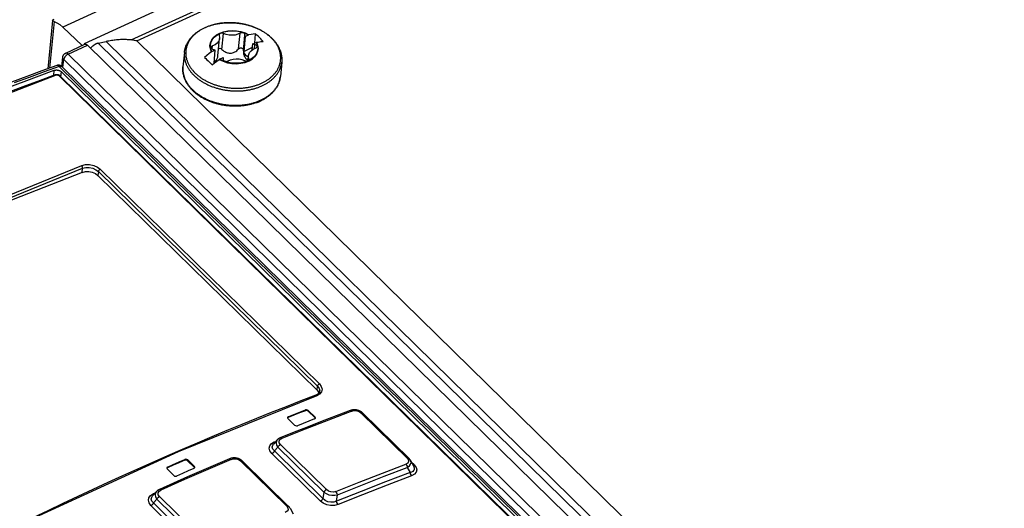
# Model space of a CAD drawing. Extents: x 0 to 594, y 0 to 420.
# Tile 96 of 101: x 466 to 486, y 182 to 191. Entities that reach past the tile are written whole.
import ezdxf

# ---------------------------------------------------------------- set-up
doc = ezdxf.new("R2010")
doc.units = 0
doc.header["$LTSCALE"] = 32.67
doc.layers.get('0').update_dxf_attribs({"linetype": 'CONTINUOUS'})

msp = doc.modelspace()

# ---------------------------------------------------------------- linework, layer by layer
at = {"color": 9, "linetype": 'CONTINUOUS'}
for p, q in [((499.846, 206.06), (467.239, 191.089)), ((467.071, 191.197), (466.982, 190.291)), ((470.33, 190.654), (470.36, 190.962)), ((470.652, 190.663), (470.682, 190.971)), ((470.747, 190.63), (470.777, 190.938)), ((467.344, 190.565), (467.718, 190.737)), ((467.927, 190.775), (524.883, 134.952)), ((468.079, 190.807), (524.999, 135.02)), ((470.141, 190.661), (470.148, 190.725)), ((470.963, 190.668), (470.971, 190.748)), ((523.914, 135.121), (467.344, 190.565)), ((482.561, 175.24), (467.171, 190.324)), ((467.242, 190.302), (467.257, 190.456)), ((523.776, 135.062), (467.257, 190.456)), ((470.851, 190.455), (470.853, 190.478)), ((467.063, 190.148), (467.073, 190.248)), ((482.296, 175.311), (467.167, 190.139)), ((467.202, 190.124), (467.211, 190.219)), ((467.616, 188.266), (467.624, 188.346)), ((467.929, 188.282), (467.922, 188.204)), ((472.184, 184.112), (467.929, 188.282)), ((467.967, 188.327), (472.222, 184.157)), ((472.177, 184.034), (472.184, 184.112)), ((471.95, 183.635), (471.952, 183.649)), ((472.007, 183.638), (472.006, 183.624)), ((471.618, 183.519), (471.616, 183.504)), ((472.137, 183.495), (472.138, 183.51)), ((473.931, 182.709), (473.03, 183.592)), ((471.346, 183.027), (471.378, 183.039)), ((471.359, 183.018), (471.346, 183.027)), ((471.35, 182.853), (471.416, 182.924)), ((471.35, 182.853), (472.292, 181.93)), ((472.308, 182.05), (471.416, 182.924)), ((471.467, 182.975), (472.359, 182.101)), ((469.607, 182.673), (469.608, 182.687)), ((469.664, 182.678), (469.662, 182.663)), ((471.588, 181.778), (470.69, 182.658)), ((471.3, 182.802), (472.241, 181.879)), ((469.272, 182.541), (469.271, 182.526)), ((469.793, 182.535), (469.794, 182.55)), ((474.065, 182.58), (474.013, 182.631)), ((468.998, 181.842), (469.068, 181.919)), ((469, 182.023), (469.034, 182.039)), ((469.013, 182.014), (469, 182.023)), ((469.963, 181.042), (469.068, 181.919)), ((469.116, 181.969), (470.011, 181.091)), ((472.308, 182.05), (472.292, 181.93)), ((468.95, 181.792), (469.897, 180.864)), ((468.998, 181.842), (469.945, 180.913))]:
    msp.add_line(p, q, dxfattribs=at)
at = {"color": 7, "linetype": 'CONTINUOUS'}
for p, q in [((500.211, 205.713), (467.656, 190.766)), ((468.566, 190.838), (500.14, 205.334)), ((468.677, 190.819), (499.848, 205.131)), ((467.039, 191.219), (466.948, 190.279)), ((467.615, 190.73), (467.239, 191.089)), ((470.252, 190.531), (470.284, 190.866)), ((470.275, 190.936), (470.277, 190.924)), ((470.78, 190.907), (470.752, 190.617)), ((470.78, 190.907), (470.845, 190.937)), ((470.851, 190.938), (470.845, 190.937)), ((470.852, 190.938), (470.851, 190.938)), ((470.966, 190.778), (470.983, 190.956)), ((467.296, 190.584), (467.669, 190.755)), ((467.668, 190.754), (467.656, 190.766)), ((467.718, 190.737), (524.823, 134.768)), ((467.927, 190.775), (468.079, 190.807)), ((468.677, 190.819), (525.414, 135.211)), ((470.752, 190.617), (470.922, 190.695)), ((470.917, 190.644), (470.929, 190.761)), ((470.929, 190.761), (470.994, 190.791)), ((470.994, 190.791), (471, 190.792)), ((471, 190.792), (471.001, 190.792)), ((467.22, 190.323), (467.238, 190.502)), ((469.6, 190.594), (469.573, 190.315)), ((470.13, 190.606), (470.129, 190.606)), ((470.136, 190.611), (470.13, 190.606)), ((470.136, 190.611), (470.201, 190.641)), ((470.176, 190.385), (470.201, 190.641)), ((470.285, 190.465), (470.35, 190.495)), ((470.836, 190.441), (470.846, 190.536)), ((482.615, 175.235), (467.225, 190.319)), ((470.277, 190.46), (470.278, 190.461)), ((470.278, 190.461), (470.285, 190.465)), ((470.855, 190.466), (470.853, 190.478)), ((471.491, 190.409), (471.464, 190.13)), ((467.189, 190.137), (482.318, 175.309)), ((467.211, 190.219), (482.423, 175.309)), ((467.922, 188.204), (472.177, 184.034)), ((472.227, 184.014), (472.227, 184.014)), ((472.006, 183.624), (472.137, 183.495)), ((472.138, 183.51), (472.007, 183.638)), ((471.609, 183.483), (471.74, 183.355)), ((472.143, 183.484), (472.137, 183.495)), ((473.063, 183.589), (473.964, 182.707)), ((471.403, 183.067), (471.33, 182.986)), ((471.405, 183.069), (471.403, 183.067)), ((469.662, 182.663), (469.793, 182.535)), ((469.794, 182.55), (469.664, 182.678)), ((470.726, 182.656), (471.624, 181.776)), ((473.993, 182.669), (474.055, 182.554)), ((469.264, 182.503), (469.395, 182.375)), ((469.799, 182.524), (469.793, 182.535)), ((473.929, 182.533), (473.984, 182.433)), ((469.059, 182.066), (469.057, 182.064)), ((469.057, 182.064), (468.982, 181.98)), ((472.556, 181.875), (472.572, 182.003)), ((471.652, 181.739), (471.711, 181.63))]:
    msp.add_line(p, q, dxfattribs=at)
for points in [[(467.039, 191.219), (467.044, 191.227), (467.072, 191.245)], [(467.071, 191.197), (467.042, 191.212), (467.039, 191.219)], [(467.071, 191.197), (467.125, 191.174), (467.182, 191.138), (467.239, 191.089)], [(469.6, 190.594), (469.601, 190.606), (469.603, 190.618), (469.605, 190.63), (469.607, 190.642), (469.61, 190.653), (469.613, 190.665), (469.616, 190.677), (469.619, 190.689), (469.623, 190.701), (469.627, 190.712), (469.631, 190.724), (469.636, 190.735), (469.641, 190.747), (469.646, 190.758), (469.652, 190.77), (469.658, 190.781), (469.664, 190.792), (469.671, 190.803), (469.677, 190.814), (469.685, 190.825), (469.692, 190.836), (469.7, 190.846), (469.708, 190.857), (469.716, 190.867), (469.724, 190.878), (469.733, 190.888), (469.742, 190.898), (469.752, 190.908), (469.761, 190.918), (469.771, 190.928), (469.782, 190.937), (469.792, 190.947), (469.803, 190.956), (469.814, 190.965), (469.825, 190.974), (469.837, 190.983), (469.848, 190.991), (469.86, 191), (469.872, 191.008), (469.885, 191.016), (469.898, 191.024), (469.91, 191.032), (469.924, 191.039), (469.937, 191.047), (469.95, 191.054), (469.964, 191.061), (469.978, 191.068), (469.992, 191.074), (470.007, 191.081), (470.021, 191.087), (470.036, 191.093), (470.051, 191.099), (470.065, 191.104), (470.081, 191.11), (470.096, 191.115), (470.111, 191.12), (470.127, 191.125), (470.143, 191.129), (470.159, 191.134), (470.175, 191.138), (470.191, 191.142), (470.207, 191.145), (470.223, 191.149), (470.24, 191.152), (470.256, 191.155), (470.273, 191.158), (470.29, 191.16), (470.306, 191.163), (470.323, 191.165), (470.34, 191.167), (470.357, 191.169), (470.374, 191.17), (470.392, 191.171), (470.409, 191.172), (470.426, 191.173), (470.443, 191.174), (470.461, 191.174), (470.478, 191.174), (470.495, 191.174), (470.513, 191.174), (470.53, 191.173), (470.547, 191.172), (470.565, 191.171), (470.582, 191.17), (470.599, 191.169), (470.617, 191.167), (470.634, 191.165), (470.651, 191.163), (470.669, 191.161), (470.686, 191.158), (470.703, 191.156), (470.72, 191.153), (470.737, 191.149), (470.754, 191.146), (470.771, 191.142), (470.788, 191.138), (470.805, 191.134), (470.821, 191.13), (470.838, 191.126), (470.854, 191.121), (470.871, 191.116), (470.887, 191.111), (470.903, 191.106), (470.919, 191.1), (470.935, 191.094), (470.951, 191.088), (470.967, 191.082), (470.982, 191.076), (470.998, 191.07), (471.013, 191.063), (471.028, 191.056), (471.043, 191.049), (471.058, 191.042), (471.072, 191.034), (471.087, 191.026), (471.101, 191.019), (471.115, 191.011), (471.129, 191.003), (471.143, 190.994), (471.156, 190.986), (471.169, 190.977), (471.182, 190.968), (471.195, 190.959), (471.208, 190.95), (471.22, 190.941), (471.232, 190.931), (471.244, 190.922), (471.256, 190.912), (471.268, 190.902), (471.279, 190.892), (471.29, 190.882), (471.301, 190.871)], [(470.136, 190.611), (470.113, 190.668), (470.106, 190.727), (470.115, 190.785), (470.138, 190.839), (470.177, 190.89), (470.229, 190.933), (470.292, 190.969), (470.365, 190.996), (470.444, 191.012), (470.527, 191.018), (470.612, 191.013), (470.695, 190.997), (470.774, 190.972), (470.845, 190.937)], [(470.284, 190.866), (470.28, 190.844), (470.263, 190.807), (470.234, 190.773), (470.195, 190.746), (470.148, 190.725)], [(470.36, 190.962), (470.345, 190.967), (470.328, 190.969), (470.312, 190.968), (470.298, 190.963), (470.286, 190.956), (470.278, 190.946), (470.275, 190.936)], [(470.277, 190.924), (470.285, 190.884), (470.284, 190.866)], [(470.682, 190.971), (470.636, 190.948), (470.584, 190.934), (470.527, 190.928), (470.469, 190.931), (470.413, 190.942), (470.36, 190.962)], [(470.766, 190.962), (470.755, 190.97), (470.741, 190.976), (470.726, 190.979), (470.71, 190.979), (470.695, 190.977), (470.682, 190.971)], [(470.777, 190.938), (470.776, 190.946), (470.772, 190.954), (470.766, 190.962)], [(470.78, 190.907), (470.778, 190.917), (470.777, 190.927), (470.777, 190.938)], [(470.983, 190.956), (470.938, 190.952), (470.895, 190.946), (470.852, 190.938)], [(471.058, 190.887), (471.033, 190.911), (471.008, 190.934), (470.983, 190.956)], [(471.132, 190.811), (471.107, 190.837), (471.082, 190.863), (471.058, 190.887)], [(471.301, 190.871), (471.311, 190.861), (471.321, 190.851), (471.331, 190.84), (471.34, 190.83), (471.349, 190.819), (471.358, 190.808), (471.367, 190.797), (471.376, 190.786), (471.384, 190.775), (471.392, 190.764), (471.399, 190.753), (471.406, 190.741), (471.413, 190.73), (471.42, 190.718), (471.427, 190.707), (471.433, 190.695), (471.439, 190.683), (471.444, 190.672), (471.45, 190.66), (471.454, 190.648), (471.459, 190.636), (471.464, 190.624), (471.468, 190.612), (471.471, 190.6), (471.475, 190.588), (471.478, 190.576), (471.481, 190.564), (471.483, 190.552), (471.486, 190.54), (471.488, 190.528), (471.489, 190.516), (471.491, 190.504), (471.492, 190.492), (471.493, 190.48), (471.493, 190.468), (471.493, 190.456), (471.493, 190.444), (471.493, 190.433), (471.492, 190.421), (471.491, 190.409)], [(467.669, 190.755), (467.67, 190.756), (467.672, 190.756), (467.673, 190.756), (467.675, 190.757), (467.676, 190.757), (467.678, 190.757), (467.679, 190.757), (467.681, 190.757), (467.683, 190.757), (467.684, 190.757), (467.686, 190.756), (467.688, 190.756), (467.69, 190.755), (467.692, 190.755), (467.693, 190.754), (467.695, 190.753), (467.697, 190.752), (467.699, 190.751), (467.701, 190.75), (467.703, 190.749), (467.705, 190.748), (467.706, 190.746), (467.708, 190.745), (467.71, 190.743), (467.712, 190.742), (467.714, 190.74), (467.716, 190.738), (467.718, 190.737)], [(467.927, 190.775), (467.923, 190.774), (467.918, 190.773), (467.914, 190.771), (467.91, 190.77), (467.905, 190.769), (467.901, 190.767), (467.897, 190.765), (467.892, 190.764), (467.888, 190.762), (467.883, 190.76), (467.879, 190.757), (467.874, 190.755), (467.87, 190.753), (467.865, 190.75), (467.861, 190.748), (467.856, 190.745), (467.852, 190.742), (467.847, 190.739), (467.843, 190.737), (467.839, 190.733), (467.834, 190.73), (467.83, 190.727), (467.826, 190.724), (467.821, 190.72), (467.817, 190.717), (467.813, 190.713), (467.809, 190.71), (467.804, 190.706), (467.8, 190.702), (467.796, 190.698), (467.792, 190.694), (467.789, 190.69), (467.785, 190.686), (467.781, 190.682), (467.778, 190.678)], [(468.566, 190.838), (468.544, 190.84), (468.521, 190.842), (468.498, 190.843), (468.475, 190.845), (468.452, 190.845), (468.428, 190.846), (468.405, 190.845), (468.381, 190.845), (468.357, 190.844), (468.332, 190.843), (468.308, 190.841), (468.283, 190.839), (468.258, 190.836), (468.233, 190.833), (468.208, 190.83), (468.182, 190.826), (468.157, 190.822), (468.131, 190.817), (468.105, 190.813), (468.079, 190.807)], [(468.677, 190.819), (468.655, 190.824), (468.633, 190.828), (468.611, 190.832), (468.589, 190.835), (468.566, 190.838)], [(470.148, 190.725), (470.135, 190.719), (470.125, 190.711), (470.12, 190.701), (470.119, 190.696)], [(470.119, 190.696), (470.119, 190.69), (470.122, 190.68), (470.13, 190.67)], [(470.33, 190.654), (470.314, 190.665), (470.298, 190.671), (470.282, 190.672), (470.267, 190.668), (470.265, 190.666)], [(470.994, 190.791), (471.017, 190.733), (471.024, 190.675), (471.015, 190.617), (470.992, 190.562), (470.953, 190.512), (470.901, 190.469), (470.838, 190.433), (470.765, 190.406), (470.686, 190.39), (470.603, 190.384), (470.518, 190.389), (470.435, 190.405), (470.356, 190.43), (470.285, 190.465)], [(470.652, 190.663), (470.654, 190.664), (470.656, 190.666), (470.657, 190.668), (470.659, 190.669), (470.661, 190.671), (470.663, 190.672), (470.665, 190.673), (470.667, 190.675), (470.668, 190.676), (470.67, 190.677), (470.672, 190.678), (470.674, 190.679), (470.676, 190.68), (470.678, 190.68), (470.68, 190.681), (470.682, 190.682), (470.684, 190.682), (470.686, 190.683), (470.688, 190.683), (470.69, 190.683), (470.692, 190.684), (470.694, 190.684), (470.696, 190.684), (470.698, 190.684), (470.7, 190.684), (470.702, 190.684), (470.704, 190.684), (470.706, 190.683), (470.708, 190.683), (470.709, 190.683), (470.711, 190.682), (470.713, 190.682), (470.715, 190.681), (470.716, 190.68), (470.718, 190.68), (470.72, 190.679), (470.722, 190.678), (470.723, 190.677), (470.725, 190.676), (470.726, 190.675), (470.728, 190.674), (470.729, 190.673), (470.731, 190.672), (470.732, 190.671), (470.733, 190.669), (470.735, 190.668), (470.736, 190.666), (470.737, 190.665), (470.738, 190.663), (470.739, 190.662), (470.74, 190.66), (470.741, 190.658), (470.742, 190.657), (470.743, 190.655), (470.744, 190.653), (470.744, 190.651), (470.745, 190.649), (470.745, 190.647), (470.746, 190.645), (470.746, 190.643), (470.747, 190.641), (470.747, 190.639), (470.747, 190.636), (470.747, 190.634), (470.747, 190.632), (470.747, 190.63)], [(470.846, 190.536), (470.85, 190.558), (470.867, 190.595), (470.896, 190.628), (470.935, 190.656), (470.982, 190.677)], [(470.971, 190.748), (470.956, 190.752), (470.942, 190.756), (470.929, 190.761)], [(471, 190.732), (470.992, 190.739), (470.982, 190.744), (470.971, 190.748)], [(470.982, 190.677), (470.995, 190.683), (471.005, 190.691), (471.01, 190.701), (471.011, 190.706)], [(471.011, 190.706), (471.011, 190.712), (471.008, 190.722), (471, 190.732)], [(471.001, 190.792), (471.03, 190.798), (471.057, 190.802), (471.083, 190.806), (471.108, 190.809), (471.132, 190.811)], [(467.238, 190.502), (467.238, 190.505), (467.239, 190.509), (467.239, 190.512), (467.24, 190.515), (467.241, 190.518), (467.241, 190.521), (467.242, 190.524), (467.243, 190.527), (467.244, 190.53), (467.246, 190.533), (467.247, 190.535), (467.248, 190.538), (467.25, 190.541), (467.251, 190.544), (467.253, 190.547), (467.255, 190.549), (467.257, 190.552), (467.259, 190.554), (467.261, 190.557), (467.263, 190.559), (467.265, 190.562), (467.267, 190.564), (467.269, 190.566), (467.272, 190.568), (467.274, 190.57), (467.277, 190.572), (467.279, 190.574), (467.282, 190.576), (467.285, 190.578), (467.288, 190.579), (467.29, 190.581), (467.293, 190.582), (467.296, 190.584)], [(470.129, 190.606), (470.084, 190.573), (470.038, 190.538), (469.99, 190.5)], [(469.99, 190.5), (470.014, 190.478), (470.039, 190.455), (470.064, 190.431)], [(470.13, 190.67), (470.138, 190.663), (470.148, 190.658), (470.159, 190.654)], [(470.159, 190.654), (470.174, 190.65), (470.188, 190.646), (470.201, 190.641)], [(470.18, 190.422), (470.191, 190.426), (470.201, 190.432), (470.21, 190.438), (470.218, 190.446), (470.226, 190.455), (470.232, 190.465), (470.238, 190.477), (470.243, 190.489), (470.247, 190.503), (470.25, 190.517), (470.252, 190.531)], [(470.33, 190.654), (470.349, 190.637), (470.368, 190.623), (470.385, 190.611), (470.402, 190.602), (470.419, 190.595), (470.436, 190.589), (470.452, 190.585), (470.469, 190.583), (470.485, 190.581), (470.502, 190.582), (470.518, 190.584), (470.535, 190.587), (470.551, 190.592), (470.567, 190.599), (470.583, 190.607), (470.6, 190.617), (470.617, 190.63), (470.634, 190.645), (470.652, 190.663)], [(470.35, 190.495), (470.352, 190.485), (470.353, 190.475), (470.353, 190.464)], [(470.747, 190.63), (470.747, 190.607), (470.748, 190.586), (470.751, 190.568), (470.754, 190.551), (470.759, 190.536), (470.764, 190.522), (470.771, 190.509), (470.778, 190.497), (470.786, 190.486), (470.796, 190.476)], [(470.801, 190.532), (470.778, 190.559), (470.762, 190.587), (470.752, 190.617)], [(470.842, 190.501), (470.83, 190.509), (470.801, 190.532)], [(470.853, 190.478), (470.845, 190.518), (470.846, 190.536)], [(467.121, 190.341), (466.829, 190.236), (466.537, 190.129), (466.245, 190.02)], [(467.225, 190.319), (467.223, 190.32), (467.221, 190.323), (467.218, 190.325), (467.216, 190.327), (467.213, 190.328), (467.21, 190.33), (467.208, 190.332), (467.205, 190.334), (467.202, 190.335), (467.2, 190.337), (467.197, 190.338), (467.194, 190.339), (467.191, 190.34), (467.188, 190.342), (467.185, 190.343), (467.182, 190.344), (467.179, 190.344), (467.176, 190.345), (467.172, 190.346), (467.169, 190.346), (467.166, 190.347), (467.163, 190.347), (467.16, 190.347), (467.156, 190.347), (467.153, 190.347), (467.15, 190.347), (467.147, 190.347), (467.144, 190.347), (467.14, 190.346), (467.137, 190.346), (467.134, 190.345), (467.131, 190.344), (467.128, 190.344), (467.124, 190.343), (467.121, 190.342), (467.121, 190.341)], [(469.763, 189.852), (469.753, 189.863), (469.743, 189.873), (469.733, 189.883), (469.724, 189.894), (469.714, 189.905), (469.705, 189.916), (469.697, 189.927), (469.688, 189.938), (469.68, 189.949), (469.672, 189.96), (469.665, 189.971), (469.657, 189.983), (469.65, 189.994), (469.643, 190.005), (469.637, 190.017), (469.631, 190.029), (469.625, 190.04), (469.619, 190.052), (469.614, 190.064), (469.609, 190.076), (469.605, 190.087), (469.6, 190.099), (469.596, 190.111), (469.592, 190.123), (469.589, 190.135), (469.586, 190.147), (469.583, 190.159), (469.58, 190.171), (469.578, 190.183), (469.576, 190.195), (469.574, 190.207), (469.573, 190.219), (469.572, 190.231), (469.571, 190.243), (469.571, 190.255), (469.57, 190.267), (469.571, 190.279), (469.571, 190.291), (469.572, 190.303), (469.573, 190.315)], [(470.064, 190.431), (470.089, 190.407), (470.114, 190.381), (470.138, 190.355)], [(470.138, 190.355), (470.184, 190.391), (470.23, 190.426), (470.277, 190.46)], [(470.353, 190.464), (470.354, 190.456), (470.358, 190.448), (470.364, 190.44)], [(470.364, 190.44), (470.375, 190.432), (470.389, 190.426), (470.404, 190.423), (470.42, 190.422), (470.435, 190.425), (470.448, 190.431)], [(470.448, 190.431), (470.494, 190.453), (470.546, 190.468), (470.603, 190.474), (470.661, 190.471), (470.717, 190.46), (470.77, 190.44)], [(470.77, 190.44), (470.785, 190.435), (470.802, 190.433), (470.818, 190.434), (470.832, 190.439), (470.844, 190.446), (470.852, 190.456), (470.855, 190.466)], [(470.796, 190.476), (470.812, 190.462), (470.833, 190.45), (470.837, 190.449)], [(466.193, 189.924), (466.486, 190.034), (466.78, 190.142), (467.073, 190.248)], [(467.092, 190.158), (466.801, 190.052), (466.511, 189.945), (466.22, 189.836)], [(467.073, 190.248), (467.075, 190.249), (467.078, 190.25), (467.08, 190.251), (467.083, 190.252), (467.086, 190.252), (467.089, 190.253), (467.092, 190.253), (467.095, 190.254), (467.098, 190.254), (467.101, 190.254), (467.104, 190.255), (467.107, 190.255), (467.11, 190.255), (467.113, 190.255), (467.116, 190.255), (467.119, 190.255), (467.122, 190.255), (467.126, 190.255), (467.129, 190.254), (467.132, 190.254), (467.135, 190.253), (467.138, 190.253), (467.141, 190.252), (467.145, 190.252), (467.148, 190.251), (467.151, 190.25), (467.154, 190.25), (467.157, 190.249), (467.16, 190.248), (467.163, 190.247), (467.166, 190.246), (467.169, 190.245), (467.172, 190.244), (467.175, 190.242), (467.178, 190.241), (467.181, 190.24), (467.183, 190.238), (467.186, 190.237), (467.189, 190.236), (467.191, 190.234), (467.194, 190.232), (467.196, 190.231), (467.199, 190.229), (467.201, 190.228), (467.203, 190.226), (467.205, 190.224), (467.207, 190.222), (467.209, 190.221), (467.211, 190.219)], [(467.189, 190.137), (467.187, 190.139), (467.185, 190.14), (467.183, 190.142), (467.181, 190.144), (467.179, 190.145), (467.177, 190.147), (467.175, 190.148), (467.172, 190.15), (467.17, 190.151), (467.168, 190.152), (467.165, 190.153), (467.163, 190.155), (467.16, 190.156), (467.158, 190.157), (467.155, 190.158), (467.152, 190.158), (467.15, 190.159), (467.147, 190.16), (467.145, 190.161), (467.142, 190.161), (467.139, 190.162), (467.137, 190.162), (467.134, 190.162), (467.131, 190.163), (467.128, 190.163), (467.126, 190.163), (467.123, 190.163), (467.12, 190.163), (467.117, 190.163), (467.115, 190.163), (467.112, 190.163), (467.109, 190.162), (467.107, 190.162), (467.104, 190.161), (467.101, 190.161), (467.099, 190.16), (467.096, 190.16), (467.094, 190.159), (467.092, 190.158)], [(471.464, 190.13), (471.462, 190.118), (471.461, 190.106), (471.459, 190.094), (471.457, 190.082), (471.454, 190.07), (471.451, 190.058), (471.448, 190.047), (471.445, 190.035), (471.441, 190.023), (471.437, 190.011), (471.432, 190), (471.428, 189.988), (471.423, 189.977), (471.417, 189.965), (471.412, 189.954), (471.406, 189.943), (471.4, 189.932), (471.393, 189.921), (471.386, 189.91), (471.379, 189.899), (471.372, 189.888), (471.364, 189.877), (471.356, 189.867), (471.348, 189.856), (471.339, 189.846), (471.33, 189.836), (471.321, 189.826), (471.312, 189.816), (471.302, 189.806), (471.292, 189.796), (471.282, 189.787), (471.272, 189.777), (471.261, 189.768), (471.25, 189.759), (471.239, 189.75), (471.227, 189.741), (471.215, 189.732), (471.203, 189.724), (471.191, 189.716), (471.179, 189.708), (471.166, 189.7), (471.153, 189.692), (471.14, 189.684), (471.127, 189.677), (471.113, 189.67), (471.1, 189.663), (471.086, 189.656), (471.071, 189.649), (471.057, 189.643), (471.043, 189.637), (471.028, 189.631), (471.013, 189.625), (470.998, 189.619), (470.983, 189.614), (470.968, 189.609), (470.952, 189.604), (470.937, 189.599), (470.921, 189.594), (470.905, 189.59), (470.889, 189.586), (470.873, 189.582), (470.857, 189.578), (470.84, 189.575), (470.824, 189.572), (470.807, 189.569), (470.791, 189.566), (470.774, 189.563), (470.757, 189.561), (470.74, 189.559), (470.723, 189.557), (470.706, 189.555), (470.689, 189.554), (470.672, 189.552), (470.655, 189.551), (470.638, 189.551), (470.62, 189.55), (470.603, 189.55), (470.586, 189.549), (470.569, 189.55), (470.551, 189.55), (470.534, 189.55), (470.516, 189.551), (470.499, 189.552), (470.482, 189.553), (470.464, 189.555), (470.447, 189.557), (470.43, 189.558), (470.412, 189.56), (470.395, 189.563), (470.378, 189.565), (470.361, 189.568), (470.344, 189.571), (470.327, 189.574), (470.31, 189.578), (470.293, 189.581), (470.276, 189.585), (470.259, 189.589), (470.242, 189.594), (470.226, 189.598), (470.209, 189.603), (470.193, 189.608), (470.177, 189.613), (470.16, 189.618), (470.144, 189.624), (470.128, 189.629), (470.113, 189.635), (470.097, 189.641), (470.081, 189.648), (470.066, 189.654), (470.051, 189.661), (470.036, 189.668), (470.021, 189.675), (470.006, 189.682), (469.991, 189.69), (469.977, 189.697), (469.963, 189.705), (469.949, 189.713), (469.935, 189.721), (469.921, 189.729), (469.908, 189.738), (469.894, 189.747), (469.881, 189.756), (469.868, 189.765), (469.856, 189.774), (469.843, 189.783), (469.831, 189.792), (469.819, 189.802), (469.808, 189.812), (469.796, 189.822), (469.785, 189.832), (469.774, 189.842), (469.763, 189.852)], [(471, 189.62), (471.003, 189.621), (471.013, 189.624), (471.022, 189.627), (471.031, 189.631), (471.039, 189.634), (471.048, 189.638), (471.056, 189.641), (471.065, 189.645), (471.073, 189.649), (471.081, 189.653), (471.089, 189.658), (471.092, 189.659)], [(467.616, 188.266), (466.276, 187.739), (464.93, 187.174), (463.579, 186.572)], [(467.616, 188.266), (467.677, 188.281), (467.744, 188.281), (467.812, 188.267), (467.873, 188.241), (467.922, 188.204)], [(472.227, 184.014), (472.227, 184.012), (472.227, 184.009), (472.226, 184.005), (472.225, 184.002), (472.224, 183.999), (472.223, 183.996), (472.221, 183.993), (472.22, 183.989), (472.218, 183.986), (472.217, 183.984), (472.215, 183.981), (472.213, 183.978), (472.211, 183.975), (472.209, 183.973), (472.206, 183.97), (472.204, 183.968), (472.201, 183.965), (472.199, 183.963), (472.196, 183.96), (472.193, 183.958), (472.19, 183.956), (472.187, 183.953), (472.184, 183.951), (472.18, 183.949), (472.177, 183.947), (472.173, 183.945), (472.169, 183.943), (472.166, 183.941), (472.162, 183.939), (472.158, 183.938), (472.154, 183.936), (472.15, 183.934)], [(472.177, 184.034), (472.208, 183.992), (472.212, 183.977)], [(472.15, 183.934), (471.863, 183.825), (471.576, 183.713), (471.288, 183.6), (471.001, 183.485), (470.713, 183.368), (470.424, 183.249), (470.136, 183.129), (469.847, 183.007), (469.558, 182.883), (469.269, 182.757), (468.979, 182.63), (468.69, 182.501), (468.4, 182.371), (468.11, 182.238), (467.819, 182.104), (467.529, 181.968), (467.238, 181.831), (466.948, 181.692), (466.657, 181.551), (466.366, 181.409)], [(472.82, 183.637), (472.549, 183.534), (472.278, 183.43), (472.006, 183.324), (471.734, 183.216), (471.462, 183.107)], [(471.95, 183.635), (471.839, 183.591), (471.728, 183.548), (471.616, 183.504)], [(471.618, 183.519), (471.729, 183.562), (471.84, 183.606), (471.952, 183.649)], [(472.006, 183.624), (471.99, 183.633), (471.969, 183.638), (471.95, 183.635)], [(472.007, 183.638), (471.991, 183.648), (471.971, 183.652), (471.952, 183.649)], [(473.063, 183.589), (473.06, 183.592), (473.057, 183.595), (473.053, 183.599), (473.049, 183.602), (473.045, 183.605), (473.041, 183.608), (473.037, 183.611), (473.033, 183.613), (473.029, 183.616), (473.025, 183.619), (473.02, 183.621), (473.016, 183.624), (473.012, 183.626), (473.007, 183.628), (473.003, 183.63), (472.998, 183.632), (472.994, 183.634), (472.989, 183.636), (472.984, 183.637), (472.98, 183.639), (472.975, 183.641), (472.97, 183.642), (472.965, 183.643), (472.96, 183.645), (472.955, 183.646), (472.951, 183.647), (472.946, 183.648), (472.941, 183.649), (472.936, 183.649), (472.931, 183.65), (472.926, 183.65), (472.921, 183.651), (472.916, 183.651), (472.911, 183.651), (472.906, 183.652), (472.9, 183.652), (472.895, 183.652), (472.89, 183.651), (472.885, 183.651), (472.88, 183.651), (472.875, 183.65), (472.87, 183.65), (472.865, 183.649), (472.86, 183.648), (472.854, 183.647), (472.849, 183.646), (472.844, 183.645), (472.839, 183.643), (472.834, 183.642), (472.829, 183.64), (472.824, 183.639), (472.82, 183.637)], [(471.618, 183.519), (471.605, 183.509), (471.602, 183.501)], [(471.602, 183.501), (471.602, 183.496), (471.609, 183.483)], [(471.616, 183.504), (471.603, 183.495), (471.603, 183.494)], [(472.13, 183.474), (472.019, 183.431), (471.907, 183.388), (471.796, 183.344)], [(472.13, 183.474), (472.143, 183.484), (472.146, 183.492)], [(472.146, 183.492), (472.146, 183.497), (472.138, 183.51)], [(471.74, 183.355), (471.757, 183.345), (471.776, 183.341), (471.796, 183.344)], [(471.462, 183.107), (471.458, 183.105), (471.453, 183.103), (471.449, 183.101), (471.444, 183.099), (471.44, 183.096), (471.436, 183.094), (471.432, 183.091), (471.428, 183.089), (471.424, 183.086), (471.421, 183.083), (471.417, 183.081), (471.414, 183.078), (471.411, 183.075), (471.408, 183.072), (471.405, 183.069)], [(470.478, 182.7), (470.206, 182.584), (469.933, 182.466), (469.66, 182.347), (469.387, 182.226), (469.114, 182.104)], [(469.607, 182.673), (469.495, 182.624), (469.383, 182.575), (469.271, 182.526)], [(469.272, 182.541), (469.384, 182.59), (469.496, 182.639), (469.608, 182.687)], [(469.662, 182.663), (469.646, 182.673), (469.626, 182.677), (469.607, 182.673)], [(469.664, 182.678), (469.647, 182.688), (469.627, 182.691), (469.608, 182.687)], [(470.726, 182.656), (470.723, 182.659), (470.719, 182.663), (470.715, 182.666), (470.711, 182.669), (470.707, 182.672), (470.703, 182.675), (470.699, 182.678), (470.695, 182.681), (470.69, 182.684), (470.686, 182.686), (470.682, 182.689), (470.677, 182.691), (470.673, 182.693), (470.668, 182.695), (470.664, 182.698), (470.659, 182.7), (470.654, 182.701), (470.649, 182.703), (470.645, 182.705), (470.64, 182.706), (470.635, 182.708), (470.63, 182.709), (470.625, 182.711), (470.62, 182.712), (470.615, 182.713), (470.61, 182.714), (470.605, 182.714), (470.6, 182.715), (470.595, 182.716), (470.59, 182.716), (470.585, 182.717), (470.58, 182.717), (470.574, 182.717), (470.569, 182.717), (470.564, 182.717), (470.559, 182.717), (470.554, 182.717), (470.548, 182.717), (470.543, 182.716), (470.538, 182.716), (470.533, 182.715), (470.528, 182.714), (470.523, 182.713), (470.518, 182.712), (470.512, 182.711), (470.507, 182.71), (470.502, 182.708), (470.497, 182.707), (470.492, 182.705), (470.487, 182.703), (470.483, 182.702), (470.478, 182.7)], [(473.993, 182.669), (473.992, 182.671), (473.99, 182.674), (473.987, 182.678), (473.985, 182.682), (473.982, 182.685), (473.98, 182.689), (473.977, 182.693), (473.974, 182.696), (473.97, 182.7), (473.967, 182.703), (473.964, 182.707)], [(469.272, 182.541), (469.259, 182.531), (469.256, 182.522)], [(469.256, 182.522), (469.256, 182.517), (469.264, 182.503)], [(469.271, 182.526), (469.258, 182.516), (469.258, 182.515)], [(469.786, 182.513), (469.674, 182.464), (469.562, 182.415), (469.45, 182.366)], [(469.786, 182.513), (469.799, 182.523), (469.802, 182.531)], [(469.802, 182.531), (469.802, 182.536), (469.794, 182.55)], [(469.395, 182.375), (469.411, 182.366), (469.431, 182.362), (469.45, 182.366)], [(473.984, 182.433), (473.508, 182.252), (473.032, 182.066), (472.556, 181.875)], [(469.114, 182.104), (469.109, 182.102), (469.105, 182.1), (469.1, 182.097), (469.096, 182.095), (469.092, 182.092), (469.087, 182.09), (469.083, 182.087), (469.08, 182.084), (469.076, 182.081), (469.072, 182.078), (469.069, 182.075), (469.065, 182.072), (469.062, 182.069), (469.059, 182.066)], [(471.653, 181.738), (471.652, 181.74), (471.65, 181.744), (471.647, 181.747), (471.645, 181.751), (471.642, 181.755), (471.639, 181.759), (471.636, 181.762), (471.633, 181.766), (471.63, 181.769), (471.627, 181.773), (471.624, 181.776)]]:
    msp.add_lwpolyline(points, dxfattribs=at)
at = {"color": 9, "linetype": 'CONTINUOUS'}
for points in [[(471.29, 190.877), (471.279, 190.887), (471.269, 190.896), (471.258, 190.906), (471.247, 190.916), (471.236, 190.925), (471.224, 190.934), (471.213, 190.943), (471.201, 190.952), (471.189, 190.961), (471.176, 190.97), (471.164, 190.978), (471.151, 190.987), (471.138, 190.995), (471.125, 191.003), (471.111, 191.011), (471.098, 191.019), (471.084, 191.027), (471.07, 191.034), (471.056, 191.041), (471.041, 191.048), (471.027, 191.055), (471.012, 191.062), (470.997, 191.069), (470.982, 191.075), (470.967, 191.081), (470.952, 191.087), (470.937, 191.093), (470.921, 191.099), (470.905, 191.104), (470.89, 191.109), (470.874, 191.114), (470.858, 191.119), (470.842, 191.124), (470.825, 191.128), (470.809, 191.133), (470.793, 191.137), (470.776, 191.14), (470.76, 191.144), (470.743, 191.148), (470.726, 191.151), (470.709, 191.154), (470.693, 191.157), (470.676, 191.159), (470.659, 191.162), (470.642, 191.164), (470.625, 191.166), (470.608, 191.167), (470.591, 191.169), (470.574, 191.17), (470.557, 191.171), (470.54, 191.172), (470.523, 191.173), (470.506, 191.173), (470.489, 191.174), (470.472, 191.174), (470.455, 191.173), (470.438, 191.173), (470.421, 191.172), (470.404, 191.171), (470.387, 191.17), (470.371, 191.169), (470.354, 191.167), (470.337, 191.166), (470.321, 191.164), (470.304, 191.162), (470.288, 191.159), (470.272, 191.157), (470.255, 191.154), (470.239, 191.151), (470.223, 191.148), (470.207, 191.144), (470.192, 191.141), (470.176, 191.137), (470.16, 191.133), (470.145, 191.128), (470.13, 191.124), (470.115, 191.119), (470.1, 191.115), (470.085, 191.109), (470.07, 191.104), (470.056, 191.099), (470.041, 191.093), (470.027, 191.087), (470.013, 191.081), (469.999, 191.075), (469.986, 191.069), (469.972, 191.062), (469.959, 191.055), (469.946, 191.049), (469.933, 191.041), (469.921, 191.034), (469.909, 191.027), (469.896, 191.019), (469.884, 191.011), (469.873, 191.003), (469.861, 190.995), (469.85, 190.987), (469.839, 190.979), (469.828, 190.97), (469.818, 190.962), (469.807, 190.953), (469.797, 190.944), (469.788, 190.935), (469.778, 190.925), (469.769, 190.916), (469.76, 190.906), (469.751, 190.897), (469.743, 190.887), (469.735, 190.877), (469.727, 190.867), (469.719, 190.857), (469.712, 190.847), (469.705, 190.836), (469.698, 190.826), (469.692, 190.815), (469.686, 190.805), (469.68, 190.794), (469.674, 190.783), (469.669, 190.772), (469.664, 190.761), (469.659, 190.75), (469.655, 190.739), (469.651, 190.728), (469.647, 190.717), (469.644, 190.705), (469.641, 190.694), (469.638, 190.683), (469.635, 190.671), (469.633, 190.66), (469.631, 190.648), (469.63, 190.636), (469.628, 190.625), (469.628, 190.613), (469.627, 190.601), (469.627, 190.59), (469.627, 190.578), (469.627, 190.566), (469.628, 190.554), (469.629, 190.543), (469.63, 190.531), (469.631, 190.519), (469.633, 190.507), (469.636, 190.496), (469.638, 190.484), (469.641, 190.472), (469.644, 190.46), (469.647, 190.449), (469.651, 190.437), (469.655, 190.426), (469.66, 190.414), (469.664, 190.402), (469.669, 190.391), (469.675, 190.38), (469.68, 190.368), (469.686, 190.357), (469.692, 190.346), (469.699, 190.334), (469.705, 190.323), (469.712, 190.312), (469.72, 190.301), (469.727, 190.29), (469.735, 190.28), (469.743, 190.269), (469.752, 190.258), (469.761, 190.248), (469.77, 190.237), (469.779, 190.227), (469.788, 190.217), (469.798, 190.207), (469.808, 190.196)], [(469.808, 190.196), (469.818, 190.187), (469.829, 190.177), (469.84, 190.167), (469.851, 190.158), (469.862, 190.148), (469.874, 190.139), (469.885, 190.13), (469.897, 190.121), (469.909, 190.112), (469.922, 190.103), (469.934, 190.095), (469.947, 190.086), (469.96, 190.078), (469.974, 190.07), (469.987, 190.062), (470.001, 190.054), (470.014, 190.047), (470.028, 190.039), (470.043, 190.032), (470.057, 190.025), (470.071, 190.018), (470.086, 190.011), (470.101, 190.005), (470.116, 189.998), (470.131, 189.992), (470.146, 189.986), (470.162, 189.98), (470.177, 189.975), (470.193, 189.969), (470.209, 189.964), (470.225, 189.959), (470.241, 189.954), (470.257, 189.949), (470.273, 189.945), (470.289, 189.941), (470.306, 189.937), (470.322, 189.933), (470.339, 189.929), (470.355, 189.926), (470.372, 189.922), (470.389, 189.919), (470.406, 189.917), (470.423, 189.914), (470.439, 189.912), (470.456, 189.909), (470.473, 189.907), (470.49, 189.906), (470.507, 189.904), (470.524, 189.903), (470.542, 189.902), (470.559, 189.901), (470.576, 189.9), (470.593, 189.9), (470.61, 189.9), (470.627, 189.9), (470.644, 189.9), (470.661, 189.9), (470.678, 189.901), (470.694, 189.902), (470.711, 189.903), (470.728, 189.904), (470.745, 189.906), (470.761, 189.908), (470.778, 189.91), (470.794, 189.912), (470.811, 189.914), (470.827, 189.917), (470.843, 189.919), (470.859, 189.922), (470.875, 189.926), (470.891, 189.929), (470.907, 189.933), (470.923, 189.937), (470.938, 189.941), (470.954, 189.945), (470.969, 189.949), (470.984, 189.954), (470.999, 189.959), (471.014, 189.964), (471.028, 189.969), (471.043, 189.975), (471.057, 189.98), (471.071, 189.986), (471.085, 189.992), (471.099, 189.998), (471.113, 190.005), (471.126, 190.011), (471.139, 190.018), (471.152, 190.025), (471.165, 190.032), (471.178, 190.039), (471.19, 190.047), (471.202, 190.054), (471.214, 190.062), (471.226, 190.07), (471.237, 190.078), (471.248, 190.086), (471.259, 190.095), (471.27, 190.103), (471.281, 190.112), (471.291, 190.121), (471.301, 190.13), (471.31, 190.139), (471.32, 190.148), (471.329, 190.158), (471.338, 190.167), (471.347, 190.177), (471.355, 190.186), (471.363, 190.196), (471.371, 190.206), (471.379, 190.216), (471.386, 190.227), (471.393, 190.237), (471.4, 190.247), (471.406, 190.258), (471.412, 190.268), (471.418, 190.279), (471.424, 190.29), (471.429, 190.301), (471.434, 190.311), (471.438, 190.322), (471.443, 190.333), (471.447, 190.345), (471.45, 190.356), (471.454, 190.367), (471.457, 190.378), (471.46, 190.39), (471.462, 190.401), (471.464, 190.412), (471.466, 190.424), (471.468, 190.435), (471.469, 190.447), (471.47, 190.458), (471.471, 190.47), (471.471, 190.482), (471.471, 190.493), (471.471, 190.505), (471.47, 190.517), (471.47, 190.528), (471.468, 190.54), (471.467, 190.552), (471.465, 190.563), (471.463, 190.575), (471.46, 190.587), (471.458, 190.598), (471.455, 190.61), (471.451, 190.622), (471.448, 190.633), (471.444, 190.645), (471.439, 190.656), (471.435, 190.668), (471.43, 190.679), (471.425, 190.691), (471.419, 190.702), (471.413, 190.713), (471.407, 190.725), (471.401, 190.736), (471.394, 190.747), (471.387, 190.758), (471.38, 190.769), (471.373, 190.78), (471.365, 190.791), (471.357, 190.802), (471.349, 190.811), (471.342, 190.82), (471.335, 190.828), (471.329, 190.836), (471.323, 190.842), (471.318, 190.848), (471.313, 190.853), (471.309, 190.857), (471.305, 190.861), (471.302, 190.865), (471.299, 190.868), (471.295, 190.871), (471.292, 190.874), (471.29, 190.877)], [(470.129, 190.606), (470.105, 190.664), (470.097, 190.724), (470.106, 190.783), (470.13, 190.839), (470.169, 190.891), (470.222, 190.935), (470.286, 190.972), (470.36, 190.999), (470.442, 191.016), (470.527, 191.022), (470.614, 191.017), (470.699, 191.001), (470.779, 190.974), (470.852, 190.938)], [(470.13, 190.606), (470.106, 190.665), (470.099, 190.725), (470.107, 190.784), (470.131, 190.839), (470.17, 190.891), (470.223, 190.935), (470.287, 190.972), (470.361, 190.999), (470.442, 191.015), (470.527, 191.021), (470.614, 191.016), (470.698, 191), (470.779, 190.974), (470.851, 190.938)], [(470.277, 190.46), (470.352, 190.423), (470.435, 190.396), (470.522, 190.381), (470.612, 190.376), (470.699, 190.384), (470.782, 190.403), (470.857, 190.433), (470.922, 190.473), (470.972, 190.52), (471.008, 190.573), (471.027, 190.626), (471.032, 190.676), (471.028, 190.721), (471.016, 190.76), (471.001, 190.792)], [(471, 190.792), (471.023, 190.734), (471.031, 190.674), (471.023, 190.615), (470.999, 190.559), (470.96, 190.508), (470.907, 190.464), (470.843, 190.427), (470.769, 190.4), (470.688, 190.383), (470.603, 190.377), (470.516, 190.382), (470.431, 190.399), (470.351, 190.425), (470.278, 190.461)], [(467.257, 190.456), (467.255, 190.458), (467.254, 190.46), (467.252, 190.462), (467.25, 190.464), (467.249, 190.466), (467.247, 190.468), (467.246, 190.47), (467.245, 190.472), (467.244, 190.474), (467.243, 190.476), (467.242, 190.478), (467.241, 190.48), (467.24, 190.483), (467.239, 190.485), (467.239, 190.487), (467.238, 190.489), (467.238, 190.491), (467.238, 190.494), (467.238, 190.496), (467.238, 190.498), (467.238, 190.5), (467.238, 190.502)], [(467.344, 190.565), (467.342, 190.564), (467.339, 190.563), (467.337, 190.561), (467.334, 190.56), (467.332, 190.558), (467.329, 190.557), (467.326, 190.555), (467.324, 190.554), (467.321, 190.552), (467.319, 190.55), (467.316, 190.548), (467.314, 190.546), (467.311, 190.544), (467.309, 190.542), (467.307, 190.54), (467.304, 190.538), (467.302, 190.536), (467.3, 190.533), (467.297, 190.531), (467.295, 190.529), (467.293, 190.526), (467.291, 190.524), (467.289, 190.522), (467.287, 190.519), (467.285, 190.517), (467.283, 190.514), (467.281, 190.512), (467.279, 190.509), (467.277, 190.507), (467.276, 190.504), (467.274, 190.501), (467.273, 190.499), (467.271, 190.496), (467.27, 190.494), (467.268, 190.491), (467.267, 190.488), (467.266, 190.486), (467.265, 190.483), (467.264, 190.481), (467.263, 190.478), (467.262, 190.476), (467.261, 190.473), (467.26, 190.47), (467.259, 190.468), (467.259, 190.466), (467.258, 190.463), (467.258, 190.461), (467.258, 190.458), (467.257, 190.456)], [(467.296, 190.584), (467.297, 190.584), (467.298, 190.585), (467.3, 190.585), (467.301, 190.585), (467.303, 190.586), (467.304, 190.586), (467.306, 190.586), (467.308, 190.586), (467.309, 190.586), (467.311, 190.585), (467.313, 190.585), (467.314, 190.584), (467.316, 190.584), (467.318, 190.583), (467.32, 190.583), (467.322, 190.582), (467.324, 190.581), (467.325, 190.58), (467.327, 190.579), (467.329, 190.578), (467.331, 190.576), (467.333, 190.575), (467.335, 190.574), (467.337, 190.572), (467.339, 190.57), (467.341, 190.569), (467.343, 190.567), (467.344, 190.565)], [(469.6, 190.594), (469.6, 190.589), (469.599, 190.577), (469.598, 190.565), (469.598, 190.553), (469.598, 190.541), (469.598, 190.529), (469.599, 190.517), (469.6, 190.505), (469.601, 190.493), (469.603, 190.481), (469.605, 190.469), (469.607, 190.457), (469.61, 190.445), (469.613, 190.433), (469.616, 190.421), (469.62, 190.409), (469.624, 190.397), (469.628, 190.386), (469.632, 190.374), (469.637, 190.362), (469.642, 190.35), (469.648, 190.339), (469.653, 190.327), (469.659, 190.315), (469.666, 190.304), (469.672, 190.292), (469.679, 190.281), (469.687, 190.27), (469.694, 190.259), (469.702, 190.248), (469.71, 190.236), (469.718, 190.226), (469.727, 190.215), (469.736, 190.204), (469.745, 190.193), (469.754, 190.183), (469.764, 190.172), (469.774, 190.162), (469.784, 190.152)], [(467.171, 190.324), (466.879, 190.218), (466.587, 190.111), (466.295, 190.002)], [(467.171, 190.324), (467.169, 190.325), (467.167, 190.327), (467.165, 190.329), (467.163, 190.33), (467.161, 190.332), (467.159, 190.333), (467.157, 190.335), (467.155, 190.336), (467.153, 190.337), (467.151, 190.338), (467.149, 190.339), (467.147, 190.34), (467.146, 190.341), (467.144, 190.341), (467.142, 190.342), (467.14, 190.342), (467.138, 190.343), (467.136, 190.343), (467.134, 190.343), (467.132, 190.343), (467.13, 190.343), (467.129, 190.343), (467.127, 190.343), (467.125, 190.343), (467.123, 190.342), (467.122, 190.342), (467.121, 190.341)], [(467.171, 190.324), (467.173, 190.324), (467.176, 190.325), (467.178, 190.326), (467.181, 190.326), (467.183, 190.327), (467.186, 190.327), (467.188, 190.328), (467.19, 190.328), (467.192, 190.328), (467.195, 190.329), (467.197, 190.329), (467.199, 190.329), (467.201, 190.328), (467.203, 190.328), (467.205, 190.328), (467.207, 190.328), (467.209, 190.327), (467.211, 190.327), (467.213, 190.326), (467.214, 190.325), (467.216, 190.325), (467.218, 190.324), (467.219, 190.323), (467.221, 190.322), (467.222, 190.321), (467.223, 190.32), (467.225, 190.319)], [(469.573, 190.315), (469.572, 190.31), (469.571, 190.299), (469.571, 190.287), (469.571, 190.275), (469.571, 190.263), (469.571, 190.251), (469.572, 190.239), (469.573, 190.227), (469.574, 190.215), (469.576, 190.203), (469.578, 190.191), (469.58, 190.179), (469.583, 190.167), (469.586, 190.155), (469.589, 190.143), (469.593, 190.131), (469.596, 190.119), (469.601, 190.107), (469.605, 190.095), (469.61, 190.083), (469.615, 190.072), (469.62, 190.06), (469.626, 190.048), (469.632, 190.037), (469.639, 190.025), (469.645, 190.014), (469.652, 190.003), (469.659, 189.991), (469.667, 189.98), (469.675, 189.969), (469.683, 189.958), (469.691, 189.947), (469.7, 189.936), (469.709, 189.925), (469.718, 189.915), (469.727, 189.904), (469.737, 189.894), (469.747, 189.883), (469.757, 189.873)], [(469.784, 190.152), (469.795, 190.142), (469.806, 190.132), (469.817, 190.122), (469.828, 190.112), (469.839, 190.102), (469.851, 190.093), (469.863, 190.084), (469.875, 190.074), (469.888, 190.065), (469.9, 190.056), (469.913, 190.048), (469.926, 190.039), (469.939, 190.031), (469.953, 190.022), (469.967, 190.014), (469.981, 190.006), (469.995, 189.999), (470.009, 189.991), (470.023, 189.984), (470.038, 189.976), (470.053, 189.969), (470.068, 189.962), (470.083, 189.956), (470.098, 189.949), (470.113, 189.943), (470.129, 189.936), (470.145, 189.93), (470.161, 189.925), (470.177, 189.919), (470.193, 189.914), (470.209, 189.908), (470.225, 189.903), (470.242, 189.899), (470.258, 189.894), (470.275, 189.89), (470.292, 189.886), (470.308, 189.882), (470.325, 189.878), (470.342, 189.874), (470.359, 189.871), (470.376, 189.868), (470.394, 189.865), (470.411, 189.862), (470.428, 189.86), (470.445, 189.857), (470.463, 189.855), (470.48, 189.854), (470.497, 189.852), (470.515, 189.85), (470.532, 189.849), (470.55, 189.848), (470.567, 189.848), (470.584, 189.847), (470.602, 189.847), (470.619, 189.847), (470.636, 189.847), (470.654, 189.847), (470.671, 189.848), (470.688, 189.849), (470.705, 189.85), (470.723, 189.851), (470.74, 189.852), (470.757, 189.854), (470.774, 189.856), (470.79, 189.858), (470.807, 189.86), (470.824, 189.863), (470.841, 189.866), (470.857, 189.869), (470.873, 189.872), (470.89, 189.875), (470.906, 189.879), (470.922, 189.883), (470.938, 189.887), (470.954, 189.891), (470.969, 189.896), (470.985, 189.9), (471, 189.905), (471.015, 189.91), (471.03, 189.915), (471.045, 189.921), (471.06, 189.927), (471.074, 189.932), (471.089, 189.938), (471.103, 189.945), (471.117, 189.951), (471.131, 189.958), (471.144, 189.964), (471.158, 189.971), (471.171, 189.979), (471.184, 189.986), (471.197, 189.993), (471.209, 190.001), (471.221, 190.009), (471.234, 190.017), (471.245, 190.025), (471.257, 190.033), (471.268, 190.042), (471.28, 190.051), (471.29, 190.059), (471.301, 190.068), (471.311, 190.077), (471.322, 190.087), (471.331, 190.096), (471.341, 190.106), (471.35, 190.115), (471.359, 190.125), (471.368, 190.135), (471.377, 190.145), (471.385, 190.155), (471.393, 190.165), (471.4, 190.176), (471.408, 190.186), (471.415, 190.197), (471.422, 190.207), (471.428, 190.218), (471.434, 190.229), (471.44, 190.24), (471.446, 190.251), (471.451, 190.262), (471.456, 190.274), (471.461, 190.285), (471.465, 190.296), (471.469, 190.308), (471.473, 190.319), (471.476, 190.331), (471.479, 190.342), (471.482, 190.354), (471.485, 190.366), (471.487, 190.378), (471.489, 190.389), (471.49, 190.401), (471.491, 190.409)], [(467.112, 190.151), (464.633, 189.194), (462.134, 188.107), (459.622, 186.894), (457.106, 185.557)], [(467.112, 190.151), (467.099, 190.159), (467.092, 190.158)], [(467.167, 190.139), (467.151, 190.149), (467.131, 190.154), (467.112, 190.151)], [(467.167, 190.139), (467.181, 190.141), (467.189, 190.137)], [(469.757, 189.873), (469.768, 189.863), (469.778, 189.853), (469.789, 189.843), (469.801, 189.833), (469.812, 189.824), (469.824, 189.814), (469.836, 189.805), (469.848, 189.796), (469.86, 189.787), (469.873, 189.778), (469.886, 189.769), (469.899, 189.761), (469.912, 189.752), (469.926, 189.744), (469.939, 189.736), (469.953, 189.728), (469.967, 189.72), (469.982, 189.712), (469.996, 189.705), (470.011, 189.698), (470.025, 189.691), (470.04, 189.684), (470.056, 189.677), (470.071, 189.67), (470.086, 189.664), (470.102, 189.658), (470.118, 189.652), (470.133, 189.646), (470.149, 189.64), (470.165, 189.635), (470.182, 189.63), (470.198, 189.625), (470.214, 189.62), (470.231, 189.615), (470.248, 189.611), (470.264, 189.607), (470.281, 189.603), (470.298, 189.599), (470.315, 189.596), (470.332, 189.592), (470.349, 189.589), (470.366, 189.586), (470.384, 189.584), (470.401, 189.581), (470.418, 189.579), (470.435, 189.577), (470.453, 189.575), (470.47, 189.573), (470.488, 189.572), (470.505, 189.571), (470.522, 189.57), (470.54, 189.569), (470.557, 189.569), (470.575, 189.568), (470.592, 189.568), (470.609, 189.568), (470.627, 189.569), (470.644, 189.569), (470.661, 189.57), (470.678, 189.571), (470.695, 189.572), (470.712, 189.574), (470.729, 189.575), (470.746, 189.577), (470.763, 189.58), (470.78, 189.582), (470.797, 189.584), (470.813, 189.587), (470.83, 189.59), (470.846, 189.593), (470.862, 189.597), (470.879, 189.6), (470.895, 189.604), (470.911, 189.608), (470.926, 189.613), (470.942, 189.617), (470.958, 189.622), (470.973, 189.626), (470.988, 189.632), (471.003, 189.637), (471.018, 189.642), (471.033, 189.648), (471.047, 189.654), (471.062, 189.66), (471.076, 189.666), (471.09, 189.672), (471.104, 189.679), (471.117, 189.686), (471.13, 189.693), (471.144, 189.7), (471.157, 189.707), (471.169, 189.715), (471.182, 189.722), (471.194, 189.73), (471.206, 189.738), (471.218, 189.747), (471.23, 189.755), (471.241, 189.763), (471.252, 189.772), (471.263, 189.781), (471.274, 189.79), (471.284, 189.799), (471.294, 189.808), (471.304, 189.817), (471.314, 189.827), (471.323, 189.837), (471.332, 189.846), (471.341, 189.856), (471.349, 189.866), (471.358, 189.876), (471.366, 189.887), (471.373, 189.897), (471.381, 189.908), (471.388, 189.918), (471.394, 189.929), (471.401, 189.94), (471.407, 189.95), (471.413, 189.961), (471.419, 189.973), (471.424, 189.984), (471.429, 189.995), (471.433, 190.006), (471.438, 190.018), (471.442, 190.029), (471.446, 190.041), (471.449, 190.052), (471.452, 190.064), (471.455, 190.075), (471.457, 190.087), (471.46, 190.099), (471.461, 190.111), (471.463, 190.123)], [(459.492, 184.675), (462.21, 186.064), (464.918, 187.307), (467.606, 188.4)], [(467.606, 188.4), (467.677, 188.417), (467.757, 188.417), (467.838, 188.401), (467.91, 188.369), (467.967, 188.327)], [(467.624, 188.346), (467.624, 188.365), (467.617, 188.385), (467.606, 188.4)], [(459.516, 184.624), (462.232, 186.012), (464.938, 187.254), (467.624, 188.346)], [(467.624, 188.346), (467.685, 188.36), (467.752, 188.359), (467.82, 188.345), (467.881, 188.318), (467.929, 188.282)], [(467.967, 188.327), (467.954, 188.319), (467.942, 188.307), (467.933, 188.294), (467.929, 188.282)], [(472.222, 184.157), (472.259, 184.107), (472.273, 184.053), (472.262, 184.002), (472.226, 183.959), (472.17, 183.927)], [(472.184, 184.112), (472.188, 184.125), (472.197, 184.139), (472.209, 184.15), (472.222, 184.157)], [(472.184, 184.112), (472.216, 184.069), (472.228, 184.024), (472.227, 184.014)], [(472.17, 183.927), (469.481, 182.834), (466.773, 181.591), (464.056, 180.202)], [(472.17, 183.927), (472.157, 183.935), (472.15, 183.934)], [(472.85, 183.626), (472.398, 183.454), (471.945, 183.277), (471.492, 183.096)], [(472.82, 183.637), (472.835, 183.637), (472.85, 183.626)], [(472.85, 183.626), (472.899, 183.637), (472.949, 183.633), (472.993, 183.618), (473.03, 183.592)], [(473.03, 183.592), (473.047, 183.595), (473.06, 183.592), (473.063, 183.589)], [(471.3, 182.802), (471.262, 182.853), (471.248, 182.905), (471.259, 182.954), (471.293, 182.995), (471.346, 183.027)], [(471.403, 183.067), (471.388, 183.045), (471.38, 183.007), (471.39, 182.966), (471.416, 182.924)], [(471.467, 182.975), (471.443, 183.01), (471.44, 183.044), (471.457, 183.074), (471.492, 183.096)], [(471.492, 183.096), (471.477, 183.106), (471.464, 183.107), (471.462, 183.107)], [(471.3, 182.802), (471.32, 182.814), (471.338, 182.832), (471.35, 182.853)], [(471.35, 182.853), (471.318, 182.889), (471.306, 182.927), (471.315, 182.965), (471.329, 182.986)], [(471.416, 182.924), (471.428, 182.945), (471.446, 182.963), (471.467, 182.975)], [(470.508, 182.689), (470.053, 182.495), (469.599, 182.296), (469.143, 182.093)], [(470.478, 182.7), (470.48, 182.7), (470.493, 182.699), (470.508, 182.689)], [(470.508, 182.689), (470.557, 182.701), (470.606, 182.699), (470.652, 182.684), (470.69, 182.658)], [(470.69, 182.658), (470.708, 182.662), (470.722, 182.659), (470.726, 182.656)], [(473.931, 182.709), (473.953, 182.677), (473.955, 182.645), (473.938, 182.617), (473.902, 182.596)], [(473.929, 182.533), (473.97, 182.561), (473.995, 182.595), (474.003, 182.631), (473.993, 182.669)], [(473.964, 182.707), (473.961, 182.709), (473.947, 182.712), (473.931, 182.709)], [(472.544, 182.065), (472.997, 182.246), (473.45, 182.423), (473.902, 182.596)], [(472.572, 182.003), (473.025, 182.184), (473.478, 182.361), (473.929, 182.533)], [(473.902, 182.596), (473.915, 182.578), (473.925, 182.556), (473.929, 182.533)], [(474.055, 182.554), (474.058, 182.546), (474.065, 182.526), (474.066, 182.506), (474.062, 182.488), (474.052, 182.471), (474.036, 182.456), (474.013, 182.443), (473.983, 182.433)], [(474.065, 182.58), (474.101, 182.532), (474.113, 182.484), (474.101, 182.439), (474.067, 182.4), (474.011, 182.37)], [(474.065, 182.58), (474.048, 182.577), (474.041, 182.579)], [(474.011, 182.37), (473.536, 182.189), (473.061, 182.003), (472.584, 181.813)], [(473.984, 182.433), (473.988, 182.41), (473.998, 182.388), (474.011, 182.37)], [(469.116, 181.969), (469.093, 182.003), (469.09, 182.038), (469.108, 182.069), (469.143, 182.093)], [(469.143, 182.093), (469.129, 182.103), (469.116, 182.105), (469.114, 182.104)], [(472.359, 182.101), (472.338, 182.089), (472.32, 182.071), (472.308, 182.05)], [(472.544, 182.065), (472.496, 182.054), (472.446, 182.057), (472.398, 182.073), (472.359, 182.101)], [(472.572, 182.003), (472.567, 182.026), (472.557, 182.048), (472.544, 182.065)], [(468.95, 181.792), (468.913, 181.843), (468.9, 181.895), (468.911, 181.945), (468.945, 181.989), (469, 182.023)], [(468.998, 181.842), (468.966, 181.878), (468.956, 181.917), (468.965, 181.956), (468.981, 181.979)], [(469.057, 182.064), (469.041, 182.04), (469.033, 182.001), (469.042, 181.96), (469.068, 181.919)], [(469.068, 181.919), (469.079, 181.939), (469.097, 181.956), (469.116, 181.969)], [(472.292, 181.93), (472.28, 181.909), (472.262, 181.891), (472.241, 181.879)], [(472.584, 181.813), (472.515, 181.795), (472.44, 181.793), (472.366, 181.808), (472.298, 181.837), (472.241, 181.879)], [(472.556, 181.875), (472.501, 181.857), (472.444, 181.855), (472.386, 181.867), (472.335, 181.892), (472.292, 181.93)], [(472.308, 182.05), (472.352, 182.023), (472.406, 182.003), (472.464, 181.993), (472.521, 181.993), (472.572, 182.003)], [(472.584, 181.813), (472.571, 181.83), (472.561, 181.852), (472.556, 181.875)], [(468.95, 181.792), (468.969, 181.804), (468.986, 181.822), (468.998, 181.842)], [(471.588, 181.778), (471.611, 181.744), (471.613, 181.711), (471.596, 181.681), (471.56, 181.658)], [(471.624, 181.776), (471.62, 181.779), (471.606, 181.782), (471.588, 181.778)]]:
    msp.add_lwpolyline(points, dxfattribs=at)

doc.saveas('drawing.dxf')
